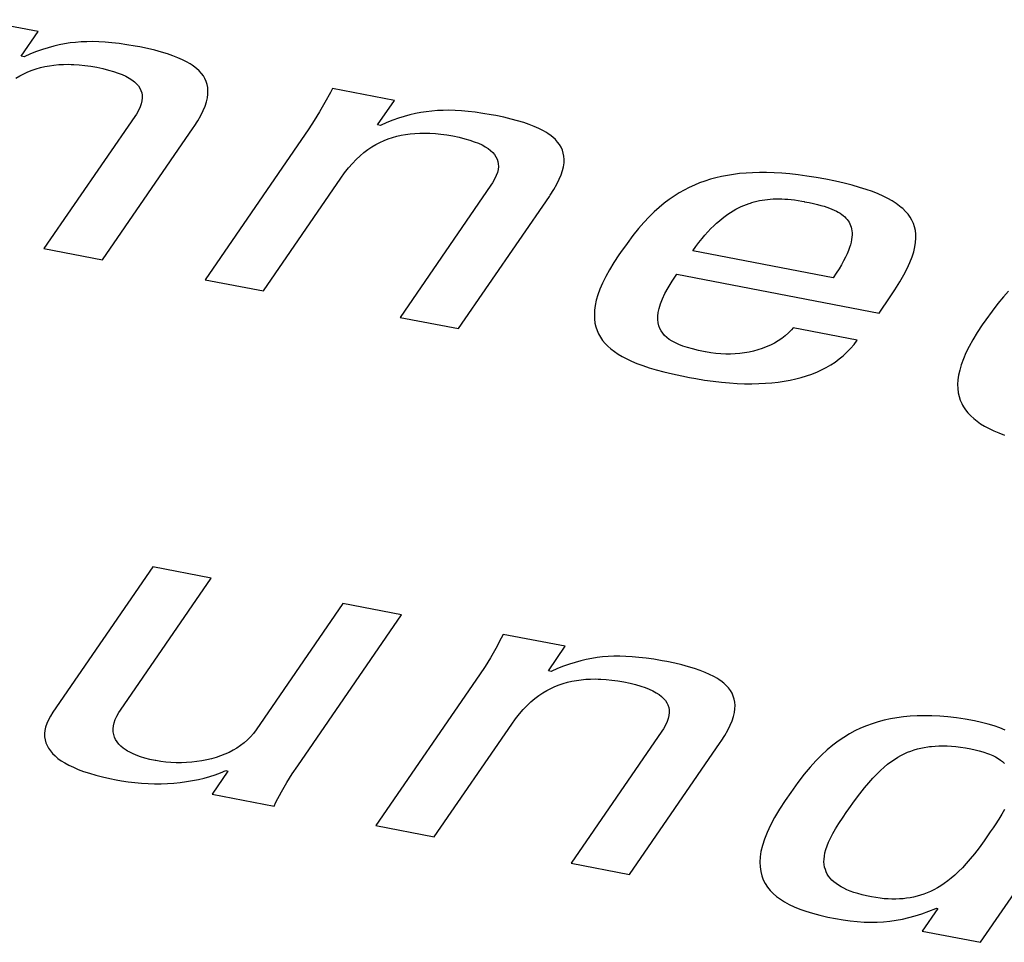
# Model space of a CAD drawing. Header units: millimetres. Extents: x -728 to -141, y -62 to 525.
# Tile 144 of 186: x -227.11 to -224.13, y 468.61 to 471.4. Entities that reach past the tile are written whole.
import ezdxf

# ---------------------------------------------------------------- set-up
doc = ezdxf.new("R2010")
doc.units = ezdxf.units.MM
doc.header["$LTSCALE"] = 23.1
doc.layers.add('R912005502_AM_0', color=7, linetype='CONTINUOUS')

msp = doc.modelspace()

# ---------------------------------------------------------------- linework, layer by layer
at = {"layer": 'R912005502_AM_0', "color": 7}
for p, q in [((-227.0532, 471.3658), (-227.2406, 471.402)), ((-227.1041, 471.2916), (-227.0532, 471.3658)), ((-227.0062, 471.3219), (-227.023, 471.3173)), ((-226.9896, 471.3258), (-227.0062, 471.3219)), ((-226.9731, 471.329), (-226.9896, 471.3258)), ((-226.9565, 471.3315), (-226.9731, 471.329)), ((-226.9399, 471.3334), (-226.9565, 471.3315)), ((-226.923, 471.3348), (-226.9399, 471.3334)), ((-226.9058, 471.3355), (-226.923, 471.3348)), ((-226.8881, 471.3357), (-226.9058, 471.3355)), ((-226.8697, 471.3352), (-226.8881, 471.3357)), ((-226.8504, 471.3341), (-226.8697, 471.3352)), ((-226.8301, 471.3323), (-226.8504, 471.3341)), ((-226.8085, 471.3297), (-226.8301, 471.3323)), ((-226.7852, 471.3264), (-226.8085, 471.3297)), ((-226.7599, 471.3221), (-226.7852, 471.3264)), ((-226.7459, 471.3195), (-226.7599, 471.3221)), ((-227.0955, 471.29), (-227.1041, 471.2916)), ((-227.0763, 471.2983), (-227.0955, 471.29)), ((-227.0579, 471.3056), (-227.0763, 471.2983)), ((-227.0402, 471.3119), (-227.0579, 471.3056)), ((-227.023, 471.3173), (-227.0402, 471.3119)), ((-226.722, 471.3146), (-226.7459, 471.3195)), ((-226.7001, 471.3094), (-226.722, 471.3146)), ((-226.6802, 471.3041), (-226.7001, 471.3094)), ((-226.6619, 471.2986), (-226.6802, 471.3041)), ((-226.6453, 471.2929), (-226.6619, 471.2986)), ((-226.6302, 471.287), (-226.6453, 471.2929)), ((-227.0328, 471.2602), (-227.0192, 471.2627)), ((-227.0192, 471.2627), (-227.0054, 471.2646)), ((-227.0054, 471.2646), (-226.9911, 471.266)), ((-226.9911, 471.266), (-226.9764, 471.2668)), ((-226.9764, 471.2668), (-226.9611, 471.267)), ((-226.9611, 471.267), (-226.9533, 471.2668)), ((-226.9533, 471.2668), (-226.9454, 471.2665)), ((-226.9454, 471.2665), (-226.929, 471.2654)), ((-226.929, 471.2654), (-226.912, 471.2637)), ((-226.912, 471.2637), (-226.8943, 471.2612)), ((-226.8943, 471.2612), (-226.8759, 471.2579)), ((-226.6165, 471.2809), (-226.6302, 471.287)), ((-226.6041, 471.2746), (-226.6165, 471.2809)), ((-226.5929, 471.268), (-226.6041, 471.2746)), ((-226.5877, 471.2647), (-226.5929, 471.268)), ((-226.5828, 471.2613), (-226.5877, 471.2647)), ((-226.5739, 471.2543), (-226.5828, 471.2613)), ((-227.121, 471.2247), (-227.1089, 471.232)), ((-227.1089, 471.232), (-227.0967, 471.2384)), ((-227.0967, 471.2384), (-227.0843, 471.2441)), ((-227.0843, 471.2441), (-227.0717, 471.249)), ((-227.0717, 471.249), (-227.059, 471.2534)), ((-227.059, 471.2534), (-227.046, 471.2571)), ((-227.046, 471.2571), (-227.0328, 471.2602)), ((-226.8759, 471.2579), (-226.8572, 471.254)), ((-226.8572, 471.254), (-226.8402, 471.2498)), ((-226.8402, 471.2498), (-226.8249, 471.2454)), ((-226.8249, 471.2454), (-226.8111, 471.2407)), ((-226.8111, 471.2407), (-226.7988, 471.2359)), ((-226.7988, 471.2359), (-226.7878, 471.2308)), ((-226.5661, 471.2471), (-226.5739, 471.2543)), ((-226.5593, 471.2396), (-226.5661, 471.2471)), ((-226.5535, 471.2318), (-226.5593, 471.2396)), ((-226.5486, 471.2237), (-226.5535, 471.2318)), ((-226.7878, 471.2308), (-226.7827, 471.2281)), ((-226.7827, 471.2281), (-226.778, 471.2254)), ((-226.778, 471.2254), (-226.7694, 471.2199)), ((-226.7694, 471.2199), (-226.7619, 471.2141)), ((-226.7619, 471.2141), (-226.7555, 471.2081)), ((-226.7555, 471.2081), (-226.7501, 471.2018)), ((-226.7501, 471.2018), (-226.7457, 471.1952)), ((-226.5448, 471.2151), (-226.5486, 471.2237)), ((-226.542, 471.2062), (-226.5448, 471.2151)), ((-226.5402, 471.1968), (-226.542, 471.2062)), ((-226.7457, 471.1952), (-226.7424, 471.1883)), ((-226.7424, 471.1883), (-226.74, 471.1811)), ((-226.74, 471.1811), (-226.7387, 471.1734)), ((-226.7387, 471.1734), (-226.7385, 471.1653)), ((-226.5414, 471.1652), (-226.5398, 471.1763)), ((-226.5395, 471.1869), (-226.5402, 471.1968)), ((-226.5398, 471.1763), (-226.5395, 471.1869)), ((-226.1694, 471.1822), (-226.186, 471.1514)), ((-226.1633, 471.1942), (-226.1694, 471.1822)), ((-225.9758, 471.158), (-226.1633, 471.1942)), ((-226.7415, 471.1476), (-226.7449, 471.1379)), ((-226.7394, 471.1567), (-226.7415, 471.1476)), ((-226.7385, 471.1653), (-226.7394, 471.1567)), ((-226.5484, 471.1406), (-226.5442, 471.1533)), ((-226.5442, 471.1533), (-226.5414, 471.1652)), ((-226.186, 471.1514), (-226.2022, 471.1232)), ((-226.0268, 471.0838), (-225.9758, 471.158)), ((-226.756, 471.1166), (-226.761, 471.1091)), ((-226.7497, 471.1276), (-226.756, 471.1166)), ((-226.7449, 471.1379), (-226.7497, 471.1276)), ((-226.5705, 471.0964), (-226.5614, 471.1123)), ((-226.5614, 471.1123), (-226.5541, 471.1269)), ((-226.5541, 471.1269), (-226.5484, 471.1406)), ((-226.2022, 471.1232), (-226.2185, 471.0969)), ((-225.9288, 471.1141), (-225.9456, 471.1095)), ((-225.9122, 471.118), (-225.9288, 471.1141)), ((-225.8957, 471.1212), (-225.9122, 471.118)), ((-225.8792, 471.1237), (-225.8957, 471.1212)), ((-225.8625, 471.1257), (-225.8792, 471.1237)), ((-225.8457, 471.127), (-225.8625, 471.1257)), ((-225.8284, 471.1277), (-225.8457, 471.127)), ((-225.8107, 471.1279), (-225.8284, 471.1277)), ((-225.7923, 471.1274), (-225.8107, 471.1279)), ((-225.7731, 471.1263), (-225.7923, 471.1274)), ((-225.7528, 471.1245), (-225.7731, 471.1263)), ((-225.7311, 471.122), (-225.7528, 471.1245)), ((-225.7078, 471.1186), (-225.7311, 471.122)), ((-225.6825, 471.1143), (-225.7078, 471.1186)), ((-225.6685, 471.1117), (-225.6825, 471.1143)), ((-226.761, 471.1091), (-227.0355, 470.7094)), ((-226.5815, 471.0791), (-226.5705, 471.0964)), ((-226.2185, 471.0969), (-226.2348, 471.0722)), ((-226.0181, 471.0822), (-226.0268, 471.0838)), ((-225.9989, 471.0906), (-226.0181, 471.0822)), ((-225.9805, 471.0978), (-225.9989, 471.0906)), ((-225.9628, 471.1041), (-225.9805, 471.0978)), ((-225.9456, 471.1095), (-225.9628, 471.1041)), ((-225.6446, 471.1068), (-225.6685, 471.1117)), ((-225.6228, 471.1016), (-225.6446, 471.1068)), ((-225.6028, 471.0963), (-225.6228, 471.1016)), ((-225.5846, 471.0908), (-225.6028, 471.0963)), ((-225.568, 471.0851), (-225.5846, 471.0908)), ((-225.5529, 471.0792), (-225.568, 471.0851)), ((-226.8588, 470.6753), (-226.5843, 471.075)), ((-226.5843, 471.075), (-226.5815, 471.0791)), ((-226.2348, 471.0722), (-226.5485, 470.6155)), ((-225.9555, 471.0524), (-225.9419, 471.0549)), ((-225.9419, 471.0549), (-225.928, 471.0569)), ((-225.928, 471.0569), (-225.9138, 471.0582)), ((-225.9138, 471.0582), (-225.8991, 471.059)), ((-225.8991, 471.059), (-225.8838, 471.0592)), ((-225.8838, 471.0592), (-225.876, 471.059)), ((-225.876, 471.059), (-225.8681, 471.0587)), ((-225.8681, 471.0587), (-225.8517, 471.0576)), ((-225.8517, 471.0576), (-225.8347, 471.0559)), ((-225.8347, 471.0559), (-225.8171, 471.0534)), ((-225.8171, 471.0534), (-225.7987, 471.0502)), ((-225.5392, 471.0731), (-225.5529, 471.0792)), ((-225.5268, 471.0668), (-225.5392, 471.0731)), ((-225.5156, 471.0603), (-225.5268, 471.0668)), ((-225.5104, 471.0569), (-225.5156, 471.0603)), ((-225.5055, 471.0535), (-225.5104, 471.0569)), ((-225.4966, 471.0465), (-225.5055, 471.0535)), ((-226.0437, 471.017), (-226.0316, 471.0242)), ((-226.0316, 471.0242), (-226.0194, 471.0306)), ((-226.0194, 471.0306), (-226.007, 471.0363)), ((-226.007, 471.0363), (-225.9944, 471.0413)), ((-225.9944, 471.0413), (-225.9817, 471.0456)), ((-225.9817, 471.0456), (-225.9687, 471.0493)), ((-225.9687, 471.0493), (-225.9555, 471.0524)), ((-225.7987, 471.0502), (-225.7799, 471.0462)), ((-225.7799, 471.0462), (-225.763, 471.0421)), ((-225.763, 471.0421), (-225.7477, 471.0376)), ((-225.7477, 471.0376), (-225.7339, 471.033)), ((-225.7339, 471.033), (-225.7215, 471.0281)), ((-225.7215, 471.0281), (-225.7105, 471.023)), ((-225.7105, 471.023), (-225.7054, 471.0204)), ((-225.4888, 471.0393), (-225.4966, 471.0465)), ((-225.482, 471.0318), (-225.4888, 471.0393)), ((-225.4762, 471.024), (-225.482, 471.0318)), ((-225.4714, 471.0159), (-225.4762, 471.024)), ((-226.0794, 470.99), (-226.0676, 471)), ((-226.0676, 471), (-226.0557, 471.0089)), ((-226.0557, 471.0089), (-226.0437, 471.017)), ((-225.7054, 471.0204), (-225.7007, 471.0177)), ((-225.7007, 471.0177), (-225.6921, 471.0121)), ((-225.6921, 471.0121), (-225.6846, 471.0063)), ((-225.6846, 471.0063), (-225.6782, 471.0003)), ((-225.6782, 471.0003), (-225.6728, 470.994)), ((-225.6728, 470.994), (-225.6685, 470.9875)), ((-225.4675, 471.0074), (-225.4714, 471.0159)), ((-225.4647, 470.9984), (-225.4675, 471.0074)), ((-225.4629, 470.989), (-225.4647, 470.9984)), ((-226.1144, 470.9534), (-226.1028, 470.9669)), ((-226.1028, 470.9669), (-226.0911, 470.979)), ((-226.0911, 470.979), (-226.0794, 470.99)), ((-225.6685, 470.9875), (-225.6651, 470.9806)), ((-225.6651, 470.9806), (-225.6628, 470.9733)), ((-225.6628, 470.9733), (-225.6614, 470.9656)), ((-225.6614, 470.9656), (-225.6612, 470.9575)), ((-225.4641, 470.9574), (-225.4626, 470.9686)), ((-225.4622, 470.9791), (-225.4629, 470.989)), ((-225.4626, 470.9686), (-225.4622, 470.9791)), ((-226.1374, 470.9228), (-226.1261, 470.9385)), ((-226.1261, 470.9385), (-226.1144, 470.9534)), ((-225.6642, 470.9399), (-225.6677, 470.9302)), ((-225.6621, 470.949), (-225.6642, 470.9399)), ((-225.6612, 470.9575), (-225.6621, 470.949)), ((-225.4712, 470.9328), (-225.467, 470.9455)), ((-225.467, 470.9455), (-225.4641, 470.9574)), ((-224.9501, 470.934), (-224.9683, 470.9311)), ((-224.9314, 470.9363), (-224.9501, 470.934)), ((-224.9121, 470.938), (-224.9314, 470.9363)), ((-224.892, 470.9391), (-224.9121, 470.938)), ((-224.8713, 470.9397), (-224.892, 470.9391)), ((-224.8498, 470.9396), (-224.8713, 470.9397)), ((-224.8274, 470.9389), (-224.8498, 470.9396)), ((-224.8041, 470.9375), (-224.8274, 470.9389)), ((-224.7797, 470.9354), (-224.8041, 470.9375)), ((-224.7544, 470.9326), (-224.7797, 470.9354)), ((-226.3719, 470.5814), (-226.1374, 470.9228)), ((-225.6788, 470.9088), (-225.6837, 470.9013)), ((-225.6725, 470.9199), (-225.6788, 470.9088)), ((-225.6677, 470.9302), (-225.6725, 470.9199)), ((-225.4932, 470.8886), (-225.4841, 470.9045)), ((-225.4841, 470.9045), (-225.4768, 470.9192)), ((-225.4768, 470.9192), (-225.4712, 470.9328)), ((-225.0524, 470.9082), (-225.0682, 470.9018)), ((-225.0363, 470.914), (-225.0524, 470.9082)), ((-225.0199, 470.9192), (-225.0363, 470.914)), ((-225.0031, 470.9237), (-225.0199, 470.9192)), ((-224.9859, 470.9277), (-225.0031, 470.9237)), ((-224.9683, 470.9311), (-224.9859, 470.9277)), ((-224.7278, 470.929), (-224.7544, 470.9326)), ((-224.7, 470.9246), (-224.7278, 470.929)), ((-224.6709, 470.9193), (-224.7, 470.9246)), ((-224.6419, 470.9134), (-224.6709, 470.9193)), ((-224.6154, 470.9073), (-224.6419, 470.9134)), ((-224.591, 470.9012), (-224.6154, 470.9073)), ((-225.6837, 470.9013), (-225.9582, 470.5016)), ((-225.5043, 470.8713), (-225.4932, 470.8886)), ((-225.1145, 470.8781), (-225.1296, 470.8686)), ((-225.0992, 470.8867), (-225.1145, 470.8781)), ((-225.0838, 470.8946), (-225.0992, 470.8867)), ((-225.0682, 470.9018), (-225.0838, 470.8946)), ((-224.5688, 470.8948), (-224.591, 470.9012)), ((-224.5483, 470.8884), (-224.5688, 470.8948)), ((-224.5297, 470.8818), (-224.5483, 470.8884)), ((-224.5126, 470.875), (-224.5297, 470.8818)), ((-224.497, 470.8681), (-224.5126, 470.875)), ((-225.7815, 470.4676), (-225.507, 470.8672)), ((-225.507, 470.8672), (-225.5043, 470.8713)), ((-225.1597, 470.8467), (-225.1748, 470.8342)), ((-225.1447, 470.8582), (-225.1597, 470.8467)), ((-225.1296, 470.8686), (-225.1447, 470.8582)), ((-224.9109, 470.8433), (-224.903, 470.8462)), ((-224.903, 470.8462), (-224.899, 470.8475)), ((-224.899, 470.8475), (-224.895, 470.8488)), ((-224.895, 470.8488), (-224.8871, 470.8511)), ((-224.8871, 470.8511), (-224.8792, 470.8531)), ((-224.8792, 470.8531), (-224.8713, 470.8548)), ((-224.8713, 470.8548), (-224.8632, 470.8563)), ((-224.8632, 470.8563), (-224.8552, 470.8576)), ((-224.8552, 470.8576), (-224.847, 470.8586)), ((-224.847, 470.8586), (-224.8388, 470.8593)), ((-224.8388, 470.8593), (-224.8304, 470.8599)), ((-224.8304, 470.8599), (-224.8218, 470.8602)), ((-224.8218, 470.8602), (-224.8131, 470.8602)), ((-224.8131, 470.8602), (-224.8041, 470.86)), ((-224.8041, 470.86), (-224.7949, 470.8596)), ((-224.7949, 470.8596), (-224.7854, 470.8588)), ((-224.7854, 470.8588), (-224.7755, 470.8579)), ((-224.7755, 470.8579), (-224.7653, 470.8566)), ((-224.7653, 470.8566), (-224.7546, 470.855)), ((-224.7546, 470.855), (-224.7433, 470.8531)), ((-224.7433, 470.8531), (-224.7367, 470.8518)), ((-224.7367, 470.8518), (-224.7352, 470.8515)), ((-224.7352, 470.8515), (-224.7206, 470.8486)), ((-224.7206, 470.8486), (-224.7078, 470.8458)), ((-224.7078, 470.8458), (-224.6962, 470.843)), ((-224.4828, 470.861), (-224.497, 470.8681)), ((-224.4698, 470.8537), (-224.4828, 470.861)), ((-224.4581, 470.8462), (-224.4698, 470.8537)), ((-224.4475, 470.8384), (-224.4581, 470.8462)), ((-225.19, 470.8205), (-225.2054, 470.8053)), ((-225.1748, 470.8342), (-225.19, 470.8205)), ((-224.9672, 470.8133), (-224.959, 470.8188)), ((-224.959, 470.8188), (-224.9509, 470.8238)), ((-224.9509, 470.8238), (-224.9428, 470.8284)), ((-224.9428, 470.8284), (-224.9347, 470.8327)), ((-224.9347, 470.8327), (-224.9268, 470.8366)), ((-224.9268, 470.8366), (-224.9188, 470.8401)), ((-224.9188, 470.8401), (-224.9109, 470.8433)), ((-224.6962, 470.843), (-224.6858, 470.8402)), ((-224.6858, 470.8402), (-224.6762, 470.8375)), ((-224.6762, 470.8375), (-224.6675, 470.8346)), ((-224.6675, 470.8346), (-224.6595, 470.8318)), ((-224.6595, 470.8318), (-224.6521, 470.8289)), ((-224.6521, 470.8289), (-224.6452, 470.8259)), ((-224.6452, 470.8259), (-224.6389, 470.8228)), ((-224.6389, 470.8228), (-224.633, 470.8196)), ((-224.633, 470.8196), (-224.6276, 470.8163)), ((-224.6276, 470.8163), (-224.6225, 470.8129)), ((-224.4426, 470.8344), (-224.4475, 470.8384)), ((-224.438, 470.8304), (-224.4426, 470.8344)), ((-224.4295, 470.8221), (-224.438, 470.8304)), ((-224.4221, 470.8135), (-224.4295, 470.8221)), ((-225.2211, 470.7886), (-225.2372, 470.77)), ((-225.2054, 470.8053), (-225.2211, 470.7886)), ((-225.0096, 470.7785), (-225.001, 470.7866)), ((-225.001, 470.7866), (-224.9924, 470.794)), ((-224.9924, 470.794), (-224.9839, 470.801)), ((-224.9839, 470.801), (-224.9755, 470.8074)), ((-224.9755, 470.8074), (-224.9672, 470.8133)), ((-224.6225, 470.8129), (-224.6179, 470.8094)), ((-224.6179, 470.8094), (-224.6137, 470.8057)), ((-224.6137, 470.8057), (-224.6098, 470.8018)), ((-224.6098, 470.8018), (-224.6063, 470.7978)), ((-224.6063, 470.7978), (-224.6031, 470.7936)), ((-224.6031, 470.7936), (-224.6003, 470.7892)), ((-224.6003, 470.7892), (-224.5978, 470.7845)), ((-224.4157, 470.8046), (-224.4221, 470.8135)), ((-224.4102, 470.7952), (-224.4157, 470.8046)), ((-224.4058, 470.7855), (-224.4102, 470.7952)), ((-224.4024, 470.7752), (-224.4058, 470.7855)), ((-225.2372, 470.77), (-225.254, 470.7491)), ((-225.0362, 470.7506), (-225.0272, 470.7606)), ((-225.0272, 470.7606), (-225.0184, 470.7699)), ((-225.0184, 470.7699), (-225.0096, 470.7785)), ((-224.5978, 470.7845), (-224.5957, 470.7796)), ((-224.5957, 470.7796), (-224.5941, 470.7745)), ((-224.5941, 470.7745), (-224.5928, 470.769)), ((-224.5928, 470.769), (-224.5919, 470.7633)), ((-224.5919, 470.7633), (-224.5914, 470.7573)), ((-224.5914, 470.7573), (-224.5914, 470.7508)), ((-224.3999, 470.7645), (-224.4024, 470.7752)), ((-224.3986, 470.7531), (-224.3999, 470.7645)), ((-225.2719, 470.7254), (-225.2917, 470.6976)), ((-225.254, 470.7491), (-225.2719, 470.7254)), ((-225.0637, 470.7163), (-225.0544, 470.7285)), ((-225.0544, 470.7285), (-225.0452, 470.74)), ((-225.0452, 470.74), (-225.0362, 470.7506)), ((-224.5944, 470.7293), (-224.5965, 470.7212)), ((-224.5928, 470.7369), (-224.5944, 470.7293)), ((-224.5919, 470.7441), (-224.5928, 470.7369)), ((-224.5914, 470.7508), (-224.5919, 470.7441)), ((-224.4013, 470.7147), (-224.3992, 470.7283)), ((-224.3992, 470.7283), (-224.3983, 470.7411)), ((-224.3983, 470.7411), (-224.3986, 470.7531)), ((-227.0355, 470.7094), (-226.8588, 470.6753)), ((-225.2917, 470.6976), (-225.2964, 470.6908)), ((-225.0731, 470.7033), (-225.0637, 470.7163)), ((-224.6485, 470.6214), (-225.0731, 470.7033)), ((-224.6025, 470.7035), (-224.6066, 470.6938)), ((-224.5992, 470.7126), (-224.6025, 470.7035)), ((-224.5965, 470.7212), (-224.5992, 470.7126)), ((-224.4098, 470.6845), (-224.4048, 470.7001)), ((-224.4048, 470.7001), (-224.4013, 470.7147)), ((-225.3118, 470.6674), (-225.3252, 470.6454)), ((-225.2964, 470.6908), (-225.3118, 470.6674)), ((-224.617, 470.6726), (-224.6234, 470.6609)), ((-224.6114, 470.6835), (-224.617, 470.6726)), ((-224.6066, 470.6938), (-224.6114, 470.6835)), ((-224.4245, 470.6497), (-224.4163, 470.6678)), ((-224.4163, 470.6678), (-224.4098, 470.6845)), ((-225.3252, 470.6454), (-225.3366, 470.6247)), ((-224.6308, 470.6486), (-224.6391, 470.6354)), ((-224.6234, 470.6609), (-224.6308, 470.6486)), ((-224.4346, 470.63), (-224.4245, 470.6497)), ((-226.5485, 470.6155), (-226.3719, 470.5814)), ((-225.3366, 470.6247), (-225.3461, 470.6052)), ((-225.1477, 470.5914), (-225.1359, 470.611)), ((-225.1359, 470.611), (-225.1217, 470.6325)), ((-225.1217, 470.6325), (-224.5097, 470.5145)), ((-224.6391, 470.6354), (-224.6485, 470.6214)), ((-224.4616, 470.585), (-224.4469, 470.6086)), ((-224.4469, 470.6086), (-224.4346, 470.63)), ((-225.354, 470.5869), (-225.3602, 470.5696)), ((-225.3461, 470.6052), (-225.354, 470.5869)), ((-225.1572, 470.5736), (-225.1477, 470.5914)), ((-224.4759, 470.5636), (-224.4616, 470.585)), ((-224.1179, 470.5813), (-224.1337, 470.5634)), ((-225.3649, 470.5533), (-225.3682, 470.5379)), ((-225.3602, 470.5696), (-225.3649, 470.5533)), ((-225.1706, 470.5425), (-225.1648, 470.5573)), ((-225.1648, 470.5573), (-225.1572, 470.5736)), ((-224.5097, 470.5145), (-224.4759, 470.5636)), ((-224.1337, 470.5634), (-224.1502, 470.5434)), ((-225.3702, 470.5234), (-225.3709, 470.5097)), ((-225.3682, 470.5379), (-225.3702, 470.5234)), ((-225.1789, 470.5052), (-225.1775, 470.5166)), ((-225.1775, 470.5166), (-225.1748, 470.5289)), ((-225.1748, 470.5289), (-225.1706, 470.5425)), ((-224.1676, 470.5208), (-224.1865, 470.4946)), ((-224.1502, 470.5434), (-224.1676, 470.5208)), ((-225.9582, 470.5016), (-225.7815, 470.4676)), ((-225.3709, 470.5097), (-225.3705, 470.4968)), ((-225.3705, 470.4968), (-225.3689, 470.4845)), ((-225.179, 470.4948), (-225.1789, 470.5052)), ((-225.1781, 470.4853), (-225.179, 470.4948)), ((-224.1865, 470.4946), (-224.1974, 470.4788)), ((-225.3689, 470.4845), (-225.3663, 470.4729)), ((-225.3663, 470.4729), (-225.3627, 470.4619)), ((-225.3627, 470.4619), (-225.358, 470.4514)), ((-225.1761, 470.4764), (-225.1781, 470.4853)), ((-225.1731, 470.4683), (-225.1761, 470.4764)), ((-225.1691, 470.4607), (-225.1731, 470.4683)), ((-225.1642, 470.4536), (-225.1691, 470.4607)), ((-224.775, 470.4638), (-224.7839, 470.4546)), ((-224.7695, 470.4702), (-224.775, 470.4638)), ((-224.5756, 470.4328), (-224.7695, 470.4702)), ((-224.1974, 470.4788), (-224.2127, 470.4557)), ((-225.358, 470.4514), (-225.3524, 470.4414)), ((-225.3524, 470.4414), (-225.3459, 470.4319)), ((-225.3459, 470.4319), (-225.3384, 470.4229)), ((-225.1585, 470.447), (-225.1642, 470.4536)), ((-225.1518, 470.4409), (-225.1585, 470.447)), ((-225.1442, 470.4351), (-225.1518, 470.4409)), ((-225.1356, 470.4296), (-225.1442, 470.4351)), ((-225.1259, 470.4245), (-225.1356, 470.4296)), ((-224.8149, 470.4306), (-224.8264, 470.4238)), ((-224.804, 470.438), (-224.8149, 470.4306)), ((-224.7936, 470.446), (-224.804, 470.438)), ((-224.7839, 470.4546), (-224.7936, 470.446)), ((-224.5854, 470.4198), (-224.5756, 470.4328)), ((-224.226, 470.4339), (-224.2373, 470.4133)), ((-224.2127, 470.4557), (-224.226, 470.4339)), ((-225.3384, 470.4229), (-225.33, 470.4142)), ((-225.33, 470.4142), (-225.3206, 470.4059)), ((-225.3206, 470.4059), (-225.3103, 470.398)), ((-225.3103, 470.398), (-225.2989, 470.3904)), ((-225.115, 470.4196), (-225.1259, 470.4245)), ((-225.1029, 470.4149), (-225.115, 470.4196)), ((-225.0892, 470.4103), (-225.1029, 470.4149)), ((-225.0737, 470.406), (-225.0892, 470.4103)), ((-225.0562, 470.4017), (-225.0737, 470.406)), ((-225.0361, 470.3975), (-225.0562, 470.4017)), ((-225.0344, 470.3972), (-225.0361, 470.3975)), ((-224.8895, 470.3993), (-224.9029, 470.3963)), ((-224.8763, 470.4029), (-224.8895, 470.3993)), ((-224.8633, 470.4072), (-224.8763, 470.4029)), ((-224.8507, 470.4121), (-224.8633, 470.4072)), ((-224.8383, 470.4176), (-224.8507, 470.4121)), ((-224.8264, 470.4238), (-224.8383, 470.4176)), ((-224.6068, 470.3962), (-224.5958, 470.4076)), ((-224.5958, 470.4076), (-224.5854, 470.4198)), ((-224.2373, 470.4133), (-224.2468, 470.394)), ((-225.2989, 470.3904), (-225.2864, 470.383)), ((-225.2864, 470.383), (-225.2729, 470.3759)), ((-225.2729, 470.3759), (-225.258, 470.369)), ((-225.258, 470.369), (-225.2419, 470.3623)), ((-225.0188, 470.3945), (-225.0344, 470.3972)), ((-225.0034, 470.3925), (-225.0188, 470.3945)), ((-224.9883, 470.3911), (-225.0034, 470.3925)), ((-224.9735, 470.3905), (-224.9883, 470.3911)), ((-224.9589, 470.3904), (-224.9735, 470.3905)), ((-224.9446, 470.391), (-224.9589, 470.3904)), ((-224.9304, 470.3921), (-224.9446, 470.391)), ((-224.9166, 470.3939), (-224.9304, 470.3921)), ((-224.9029, 470.3963), (-224.9166, 470.3939)), ((-224.6429, 470.3665), (-224.6303, 470.3757)), ((-224.6303, 470.3757), (-224.6183, 470.3856)), ((-224.6183, 470.3856), (-224.6068, 470.3962)), ((-224.2547, 470.3757), (-224.2609, 470.3585)), ((-224.2468, 470.394), (-224.2547, 470.3757)), ((-225.2419, 470.3623), (-225.2242, 470.3558)), ((-225.2242, 470.3558), (-225.2049, 470.3494)), ((-225.2049, 470.3494), (-225.1838, 470.3431)), ((-225.1838, 470.3431), (-225.1605, 470.3369)), ((-224.6981, 470.3363), (-224.6836, 470.3429)), ((-224.6836, 470.3429), (-224.6695, 470.3501)), ((-224.6695, 470.3501), (-224.656, 470.358)), ((-224.656, 470.358), (-224.6429, 470.3665)), ((-224.2657, 470.3423), (-224.2691, 470.327)), ((-224.2609, 470.3585), (-224.2657, 470.3423)), ((-225.1605, 470.3369), (-225.1348, 470.3307)), ((-225.1348, 470.3307), (-225.106, 470.3245)), ((-225.106, 470.3245), (-225.0826, 470.3198)), ((-225.0826, 470.3198), (-225.0642, 470.3164)), ((-225.0642, 470.3164), (-225.0374, 470.312)), ((-225.0374, 470.312), (-225.0115, 470.3084)), ((-225.0115, 470.3084), (-224.9864, 470.3054)), ((-224.8146, 470.3058), (-224.7963, 470.3085)), ((-224.7963, 470.3085), (-224.7786, 470.3117)), ((-224.7786, 470.3117), (-224.7614, 470.3155)), ((-224.7614, 470.3155), (-224.7448, 470.3198)), ((-224.7448, 470.3198), (-224.7288, 470.3247)), ((-224.7288, 470.3247), (-224.7132, 470.3302)), ((-224.7132, 470.3302), (-224.7056, 470.3332)), ((-224.7056, 470.3332), (-224.6981, 470.3363)), ((-224.2711, 470.3126), (-224.272, 470.299)), ((-224.2691, 470.327), (-224.2711, 470.3126)), ((-224.9864, 470.3054), (-224.9622, 470.3033)), ((-224.9622, 470.3033), (-224.9389, 470.3017)), ((-224.9389, 470.3017), (-224.9163, 470.3009)), ((-224.9163, 470.3009), (-224.8945, 470.3007)), ((-224.8945, 470.3007), (-224.8735, 470.3011)), ((-224.8735, 470.3011), (-224.8532, 470.3021)), ((-224.8532, 470.3021), (-224.8336, 470.3036)), ((-224.8336, 470.3036), (-224.8146, 470.3058)), ((-224.272, 470.299), (-224.2716, 470.2861)), ((-224.2716, 470.2861), (-224.2702, 470.2738)), ((-224.2702, 470.2738), (-224.2677, 470.2623)), ((-224.2677, 470.2623), (-224.2642, 470.2513)), ((-224.2642, 470.2513), (-224.2598, 470.2408)), ((-224.2598, 470.2408), (-224.2572, 470.2358)), ((-224.2572, 470.2358), (-224.2544, 470.2309)), ((-224.2544, 470.2309), (-224.248, 470.2214)), ((-224.248, 470.2214), (-224.2408, 470.2124)), ((-224.2408, 470.2124), (-224.2326, 470.2037)), ((-224.2326, 470.2037), (-224.2235, 470.1955)), ((-224.2235, 470.1955), (-224.2134, 470.1876)), ((-224.2134, 470.1876), (-224.2024, 470.1799)), ((-224.2024, 470.1799), (-224.1903, 470.1726)), ((-224.1903, 470.1726), (-224.177, 470.1655)), ((-224.177, 470.1655), (-224.1626, 470.1586)), ((-224.1626, 470.1586), (-224.147, 470.1519)), ((-224.147, 470.1519), (-224.1298, 470.1454)), ((-226.7065, 469.7472), (-227.0085, 469.3076)), ((-226.5299, 469.7132), (-226.7065, 469.7472)), ((-226.8043, 469.3136), (-226.5299, 469.7132)), ((-226.1313, 469.6363), (-226.394, 469.2538)), ((-225.9545, 469.6022), (-226.1313, 469.6363)), ((-226.2682, 469.1455), (-225.9545, 469.6022)), ((-225.6465, 469.5428), (-225.6526, 469.5308)), ((-225.459, 469.5066), (-225.6465, 469.5428)), ((-225.6526, 469.5308), (-225.6692, 469.5001)), ((-225.51, 469.4324), (-225.459, 469.5066)), ((-225.6692, 469.5001), (-225.6854, 469.4718)), ((-225.3457, 469.4743), (-225.3624, 469.4723)), ((-225.3288, 469.4756), (-225.3457, 469.4743)), ((-225.3116, 469.4764), (-225.3288, 469.4756)), ((-225.2939, 469.4765), (-225.3116, 469.4764)), ((-225.2755, 469.476), (-225.2939, 469.4765)), ((-225.2563, 469.4749), (-225.2755, 469.476)), ((-225.236, 469.4731), (-225.2563, 469.4749)), ((-225.7016, 469.4455), (-225.718, 469.4208)), ((-225.6854, 469.4718), (-225.7016, 469.4455)), ((-225.4637, 469.4464), (-225.4821, 469.4391)), ((-225.446, 469.4527), (-225.4637, 469.4464)), ((-225.4288, 469.4581), (-225.446, 469.4527)), ((-225.412, 469.4627), (-225.4288, 469.4581)), ((-225.3954, 469.4666), (-225.412, 469.4627)), ((-225.3789, 469.4698), (-225.3954, 469.4666)), ((-225.3624, 469.4723), (-225.3789, 469.4698)), ((-225.2143, 469.4706), (-225.236, 469.4731)), ((-225.1911, 469.4673), (-225.2143, 469.4706)), ((-225.1658, 469.463), (-225.1911, 469.4673)), ((-225.1516, 469.4603), (-225.1658, 469.463)), ((-225.1278, 469.4554), (-225.1516, 469.4603)), ((-225.1059, 469.4503), (-225.1278, 469.4554)), ((-225.086, 469.445), (-225.1059, 469.4503)), ((-225.0677, 469.4394), (-225.086, 469.445)), ((-225.718, 469.4208), (-226.0317, 468.9641)), ((-225.5013, 469.4308), (-225.51, 469.4324)), ((-225.4821, 469.4391), (-225.5013, 469.4308)), ((-225.0511, 469.4337), (-225.0677, 469.4394)), ((-225.036, 469.4278), (-225.0511, 469.4337)), ((-225.0223, 469.4217), (-225.036, 469.4278)), ((-225.0099, 469.4154), (-225.0223, 469.4217)), ((-224.9987, 469.4089), (-225.0099, 469.4154)), ((-224.2024, 468.6113), (-223.6362, 469.4357)), ((-225.5025, 469.3792), (-225.4901, 469.3849)), ((-225.4901, 469.3849), (-225.4776, 469.3898)), ((-225.4776, 469.3898), (-225.4648, 469.3942)), ((-225.4648, 469.3942), (-225.4518, 469.3979)), ((-225.4518, 469.3979), (-225.4386, 469.401)), ((-225.4386, 469.401), (-225.4251, 469.4035)), ((-225.4251, 469.4035), (-225.4112, 469.4054)), ((-225.4112, 469.4054), (-225.3969, 469.4068)), ((-225.3969, 469.4068), (-225.3822, 469.4076)), ((-225.3822, 469.4076), (-225.367, 469.4078)), ((-225.367, 469.4078), (-225.3591, 469.4076)), ((-225.3591, 469.4076), (-225.3512, 469.4073)), ((-225.3512, 469.4073), (-225.3348, 469.4062)), ((-225.3348, 469.4062), (-225.3178, 469.4045)), ((-225.3178, 469.4045), (-225.3002, 469.402)), ((-225.3002, 469.402), (-225.2817, 469.3987)), ((-225.2817, 469.3987), (-225.263, 469.3948)), ((-225.263, 469.3948), (-225.246, 469.3906)), ((-225.246, 469.3906), (-225.2307, 469.3862)), ((-225.2307, 469.3862), (-225.217, 469.3815)), ((-224.9935, 469.4056), (-224.9987, 469.4089)), ((-224.9886, 469.4022), (-224.9935, 469.4056)), ((-224.9797, 469.3952), (-224.9886, 469.4022)), ((-224.9719, 469.388), (-224.9797, 469.3952)), ((-224.9651, 469.3805), (-224.9719, 469.388)), ((-225.5508, 469.3486), (-225.5389, 469.3575)), ((-225.5389, 469.3575), (-225.5269, 469.3655)), ((-225.5269, 469.3655), (-225.5148, 469.3728)), ((-225.5148, 469.3728), (-225.5025, 469.3792)), ((-225.217, 469.3815), (-225.2046, 469.3767)), ((-225.2046, 469.3767), (-225.1936, 469.3716)), ((-225.1936, 469.3716), (-225.1885, 469.3689)), ((-225.1885, 469.3689), (-225.1838, 469.3662)), ((-225.1838, 469.3662), (-225.1752, 469.3607)), ((-225.1752, 469.3607), (-225.1677, 469.3549)), ((-224.9593, 469.3726), (-224.9651, 469.3805)), ((-224.9544, 469.3645), (-224.9593, 469.3726)), ((-224.9506, 469.356), (-224.9544, 469.3645)), ((-224.9478, 469.347), (-224.9506, 469.356)), ((-225.5859, 469.3155), (-225.5743, 469.3276)), ((-225.5743, 469.3276), (-225.5625, 469.3386)), ((-225.5625, 469.3386), (-225.5508, 469.3486)), ((-225.1677, 469.3549), (-225.1613, 469.3489)), ((-225.1613, 469.3489), (-225.1559, 469.3426)), ((-225.1559, 469.3426), (-225.1516, 469.336)), ((-225.1516, 469.336), (-225.1482, 469.3291)), ((-225.1482, 469.3291), (-225.1458, 469.3219)), ((-224.946, 469.3376), (-224.9478, 469.347)), ((-224.9453, 469.3277), (-224.946, 469.3376)), ((-224.9456, 469.3172), (-224.9453, 469.3277)), ((-227.0161, 469.2957), (-227.0223, 469.2842)), ((-227.0085, 469.3076), (-227.0161, 469.2957)), ((-226.8199, 469.2852), (-226.8151, 469.2955)), ((-226.8151, 469.2955), (-226.809, 469.3064)), ((-226.809, 469.3064), (-226.8043, 469.3136)), ((-225.6093, 469.2871), (-225.5976, 469.3021)), ((-225.5976, 469.3021), (-225.5859, 469.3155)), ((-225.1452, 469.2975), (-225.1473, 469.2884)), ((-225.1458, 469.3219), (-225.1445, 469.3142)), ((-225.1443, 469.3061), (-225.1452, 469.2975)), ((-225.1445, 469.3142), (-225.1443, 469.3061)), ((-224.95, 469.2941), (-224.9472, 469.306)), ((-224.9472, 469.306), (-224.9456, 469.3172)), ((-224.3944, 469.2962), (-224.4156, 469.295)), ((-224.3835, 469.2965), (-224.3944, 469.2962)), ((-224.3724, 469.2965), (-224.3835, 469.2965)), ((-224.3497, 469.2961), (-224.3724, 469.2965)), ((-224.326, 469.2949), (-224.3497, 469.2961)), ((-227.027, 469.2731), (-227.0305, 469.2625)), ((-227.0223, 469.2842), (-227.027, 469.2731)), ((-226.8254, 469.2657), (-226.8232, 469.2752)), ((-226.8232, 469.2752), (-226.8199, 469.2852)), ((-225.855, 468.93), (-225.6206, 469.2714)), ((-225.6206, 469.2714), (-225.6093, 469.2871)), ((-225.1556, 469.2684), (-225.1619, 469.2574)), ((-225.1508, 469.2787), (-225.1556, 469.2684)), ((-225.1473, 469.2884), (-225.1508, 469.2787)), ((-224.9672, 469.2531), (-224.9599, 469.2678)), ((-224.9599, 469.2678), (-224.9542, 469.2814)), ((-224.9542, 469.2814), (-224.95, 469.2941)), ((-224.548, 469.2661), (-224.5654, 469.2588)), ((-224.5303, 469.2725), (-224.548, 469.2661)), ((-224.5123, 469.2782), (-224.5303, 469.2725)), ((-224.4939, 469.283), (-224.5123, 469.2782)), ((-224.4751, 469.2871), (-224.4939, 469.283)), ((-224.4559, 469.2905), (-224.4751, 469.2871)), ((-224.436, 469.2931), (-224.4559, 469.2905)), ((-224.4156, 469.295), (-224.436, 469.2931)), ((-224.3014, 469.2928), (-224.326, 469.2949)), ((-224.2757, 469.2898), (-224.3014, 469.2928)), ((-224.2489, 469.2858), (-224.2757, 469.2898)), ((-224.2208, 469.2808), (-224.2489, 469.2858)), ((-224.1995, 469.2763), (-224.2208, 469.2808)), ((-224.1796, 469.2712), (-224.1995, 469.2763)), ((-224.1612, 469.2657), (-224.1796, 469.2712)), ((-227.0327, 469.2523), (-227.0337, 469.2424)), ((-227.0337, 469.2424), (-227.0335, 469.233)), ((-227.0305, 469.2625), (-227.0327, 469.2523)), ((-226.8263, 469.2566), (-226.8254, 469.2657)), ((-226.826, 469.248), (-226.8263, 469.2566)), ((-226.8247, 469.2398), (-226.826, 469.248)), ((-226.8223, 469.2319), (-226.8247, 469.2398)), ((-226.402, 469.2429), (-226.4108, 469.2328)), ((-226.394, 469.2538), (-226.402, 469.2429)), ((-225.1668, 469.2499), (-225.4413, 468.8502)), ((-225.1619, 469.2574), (-225.1668, 469.2499)), ((-224.9873, 469.2199), (-224.9763, 469.2372)), ((-224.9763, 469.2372), (-224.9672, 469.2531)), ((-224.5995, 469.2414), (-224.6164, 469.2311)), ((-224.5825, 469.2505), (-224.5995, 469.2414)), ((-224.5654, 469.2588), (-224.5825, 469.2505)), ((-224.1441, 469.2597), (-224.1612, 469.2657)), ((-224.1282, 469.2531), (-224.1441, 469.2597)), ((-227.0335, 469.233), (-227.0322, 469.2238)), ((-227.0322, 469.2238), (-227.0298, 469.215)), ((-227.0298, 469.215), (-227.0264, 469.2065)), ((-227.0264, 469.2065), (-227.0219, 469.1982)), ((-226.8189, 469.2245), (-226.8223, 469.2319)), ((-226.8145, 469.2174), (-226.8189, 469.2245)), ((-226.8092, 469.2107), (-226.8145, 469.2174)), ((-226.8029, 469.2043), (-226.8092, 469.2107)), ((-226.4407, 469.2064), (-226.4519, 469.1989)), ((-226.4302, 469.2145), (-226.4407, 469.2064)), ((-226.4202, 469.2233), (-226.4302, 469.2145)), ((-226.4108, 469.2328), (-226.4202, 469.2233)), ((-225.2646, 468.8161), (-224.9901, 469.2158)), ((-224.9901, 469.2158), (-224.9873, 469.2199)), ((-224.6499, 469.2071), (-224.6666, 469.1932)), ((-224.6332, 469.2197), (-224.6499, 469.2071)), ((-224.6164, 469.2311), (-224.6332, 469.2197)), ((-227.0219, 469.1982), (-227.0163, 469.1902)), ((-227.0163, 469.1902), (-227.0097, 469.1825)), ((-227.0097, 469.1825), (-227.002, 469.1749)), ((-226.7956, 469.1982), (-226.8029, 469.2043)), ((-226.7873, 469.1925), (-226.7956, 469.1982)), ((-226.7828, 469.1897), (-226.7873, 469.1925)), ((-226.778, 469.1871), (-226.7828, 469.1897)), ((-226.7677, 469.1819), (-226.778, 469.1871)), ((-226.7563, 469.1772), (-226.7677, 469.1819)), ((-226.7438, 469.1727), (-226.7563, 469.1772)), ((-226.4883, 469.1801), (-226.5014, 469.1749)), ((-226.4756, 469.1858), (-226.4883, 469.1801)), ((-226.4635, 469.192), (-226.4756, 469.1858)), ((-226.4519, 469.1989), (-226.4635, 469.192)), ((-224.6835, 469.1777), (-224.7005, 469.1604)), ((-224.6666, 469.1932), (-224.6835, 469.1777)), ((-224.4533, 469.1708), (-224.4434, 469.1764)), ((-224.4434, 469.1764), (-224.4334, 469.1815)), ((-224.4334, 469.1815), (-224.4235, 469.1859)), ((-224.4235, 469.1859), (-224.4136, 469.1898)), ((-224.4136, 469.1898), (-224.4036, 469.1933)), ((-224.4036, 469.1933), (-224.3935, 469.1962)), ((-224.3935, 469.1962), (-224.3832, 469.1988)), ((-224.3832, 469.1988), (-224.3728, 469.2009)), ((-224.3728, 469.2009), (-224.3622, 469.2026)), ((-224.3622, 469.2026), (-224.3567, 469.2033)), ((-224.3567, 469.2033), (-224.3512, 469.204)), ((-224.3512, 469.204), (-224.34, 469.2049)), ((-224.34, 469.2049), (-224.3284, 469.2054)), ((-224.3284, 469.2054), (-224.3164, 469.2055)), ((-224.3164, 469.2055), (-224.304, 469.2052)), ((-224.304, 469.2052), (-224.291, 469.2044)), ((-224.291, 469.2044), (-224.2774, 469.2032)), ((-224.2774, 469.2032), (-224.2632, 469.2015)), ((-224.2632, 469.2015), (-224.2483, 469.1992)), ((-224.2483, 469.1992), (-224.2325, 469.1964)), ((-224.2325, 469.1964), (-224.2193, 469.1936)), ((-224.2193, 469.1936), (-224.2071, 469.1906)), ((-224.2071, 469.1906), (-224.1956, 469.1873)), ((-224.1956, 469.1873), (-224.1902, 469.1856)), ((-224.1902, 469.1856), (-224.185, 469.1838)), ((-224.185, 469.1838), (-224.1752, 469.1801)), ((-224.1752, 469.1801), (-224.166, 469.1761)), ((-227.002, 469.1749), (-226.9932, 469.1677)), ((-226.9932, 469.1677), (-226.9834, 469.1606)), ((-226.9834, 469.1606), (-226.9724, 469.1537)), ((-226.9724, 469.1537), (-226.9601, 469.1471)), ((-226.9601, 469.1471), (-226.9467, 469.1406)), ((-226.7301, 469.1685), (-226.7438, 469.1727)), ((-226.7153, 469.1647), (-226.7301, 469.1685)), ((-226.6991, 469.1613), (-226.7153, 469.1647)), ((-226.697, 469.1609), (-226.6991, 469.1613)), ((-226.6823, 469.1585), (-226.697, 469.1609)), ((-226.667, 469.1566), (-226.6823, 469.1585)), ((-226.6514, 469.1553), (-226.667, 469.1566)), ((-226.6357, 469.1546), (-226.6514, 469.1553)), ((-226.6199, 469.1546), (-226.6357, 469.1546)), ((-226.6041, 469.1551), (-226.6199, 469.1546)), ((-226.5885, 469.1562), (-226.6041, 469.1551)), ((-226.5731, 469.1579), (-226.5885, 469.1562)), ((-226.558, 469.1601), (-226.5731, 469.1579)), ((-226.5433, 469.163), (-226.558, 469.1601)), ((-226.5289, 469.1664), (-226.5433, 469.163)), ((-226.5149, 469.1704), (-226.5289, 469.1664)), ((-226.5014, 469.1749), (-226.5149, 469.1704)), ((-224.7005, 469.1604), (-224.7179, 469.1412)), ((-224.4947, 469.1408), (-224.484, 469.1496)), ((-224.484, 469.1496), (-224.4736, 469.1575)), ((-224.4736, 469.1575), (-224.4634, 469.1645)), ((-224.4634, 469.1645), (-224.4533, 469.1708)), ((-224.166, 469.1761), (-224.1576, 469.1719)), ((-224.1576, 469.1719), (-224.1499, 469.1674)), ((-224.1499, 469.1674), (-224.1428, 469.1627)), ((-224.1428, 469.1627), (-224.1363, 469.1577)), ((-224.1363, 469.1577), (-224.1304, 469.1525)), ((-226.9467, 469.1406), (-226.9319, 469.1344)), ((-226.9319, 469.1344), (-226.9158, 469.1283)), ((-226.9158, 469.1283), (-226.8982, 469.1225)), ((-226.8982, 469.1225), (-226.8791, 469.1169)), ((-226.8791, 469.1169), (-226.8584, 469.1116)), ((-226.5341, 469.113), (-226.5175, 469.1183)), ((-226.4795, 469.1293), (-226.5273, 469.0597)), ((-226.5175, 469.1183), (-226.5014, 469.1241)), ((-226.5014, 469.1241), (-226.4858, 469.1306)), ((-226.4858, 469.1306), (-226.4795, 469.1293)), ((-226.3007, 469.0946), (-226.2845, 469.1209)), ((-226.2845, 469.1209), (-226.2682, 469.1455)), ((-224.736, 469.1194), (-224.7552, 469.0945)), ((-224.7179, 469.1412), (-224.736, 469.1194)), ((-224.5286, 469.1077), (-224.5169, 469.12)), ((-224.5169, 469.12), (-224.5056, 469.131)), ((-224.5056, 469.131), (-224.4947, 469.1408)), ((-226.8584, 469.1116), (-226.836, 469.1065)), ((-226.836, 469.1065), (-226.8174, 469.1027)), ((-226.8174, 469.1027), (-226.8011, 469.0998)), ((-226.8011, 469.0998), (-226.781, 469.0968)), ((-226.781, 469.0968), (-226.761, 469.0944)), ((-226.761, 469.0944), (-226.7409, 469.0926)), ((-226.7409, 469.0926), (-226.7209, 469.0915)), ((-226.7209, 469.0915), (-226.7011, 469.0909)), ((-226.7011, 469.0909), (-226.6813, 469.091)), ((-226.6813, 469.091), (-226.6618, 469.0917)), ((-226.6618, 469.0917), (-226.6425, 469.093)), ((-226.6425, 469.093), (-226.6235, 469.0949)), ((-226.6235, 469.0949), (-226.6048, 469.0974)), ((-226.6048, 469.0974), (-226.5865, 469.1004)), ((-226.5865, 469.1004), (-226.5686, 469.104)), ((-226.5686, 469.104), (-226.5511, 469.1082)), ((-226.5511, 469.1082), (-226.5341, 469.113)), ((-226.317, 469.0663), (-226.3007, 469.0946)), ((-224.7552, 469.0945), (-224.7767, 469.0646)), ((-224.5541, 469.0781), (-224.541, 469.0938)), ((-224.541, 469.0938), (-224.5286, 469.1077)), ((-226.5273, 469.0597), (-226.3398, 469.0235)), ((-226.3338, 469.0352), (-226.317, 469.0663)), ((-224.7767, 469.0646), (-224.7933, 469.0407)), ((-224.5837, 469.0393), (-224.5682, 469.0601)), ((-224.5682, 469.0601), (-224.5541, 469.0781)), ((-226.3398, 469.0235), (-226.3338, 469.0352)), ((-224.7933, 469.0407), (-224.8108, 469.0141)), ((-224.6012, 469.0147), (-224.5837, 469.0393)), ((-224.8108, 469.0141), (-224.8257, 468.9891)), ((-224.618, 468.9902), (-224.6087, 469.0038)), ((-224.6087, 469.0038), (-224.6012, 469.0147)), ((-224.1379, 468.9991), (-224.1472, 468.9838)), ((-224.13, 469.0131), (-224.1379, 468.9991)), ((-224.8257, 468.9891), (-224.8382, 468.9657)), ((-224.6411, 468.9546), (-224.6309, 468.971)), ((-224.6309, 468.971), (-224.618, 468.9902)), ((-224.1472, 468.9838), (-224.1583, 468.9668)), ((-226.0317, 468.9641), (-225.855, 468.93)), ((-224.8484, 468.9438), (-224.8565, 468.9234)), ((-224.8382, 468.9657), (-224.8484, 468.9438)), ((-224.6567, 468.9266), (-224.6496, 468.94)), ((-224.6496, 468.94), (-224.6411, 468.9546)), ((-224.1732, 468.945), (-224.1919, 468.9183)), ((-224.165, 468.9571), (-224.1732, 468.945)), ((-224.1583, 468.9668), (-224.165, 468.9571)), ((-224.8565, 468.9234), (-224.8625, 468.9042)), ((-224.6671, 468.9027), (-224.6624, 468.9142)), ((-224.6624, 468.9142), (-224.6567, 468.9266)), ((-224.1919, 468.9183), (-224.2072, 468.8972)), ((-224.8668, 468.8863), (-224.8693, 468.8695)), ((-224.8625, 468.9042), (-224.8668, 468.8863)), ((-224.6752, 468.8721), (-224.6734, 468.8817)), ((-224.6734, 468.8817), (-224.6707, 468.8919)), ((-224.6707, 468.8919), (-224.6671, 468.9027)), ((-224.221, 468.8791), (-224.2338, 468.8633)), ((-224.2072, 468.8972), (-224.221, 468.8791)), ((-225.4413, 468.8502), (-225.2646, 468.8161)), ((-224.8693, 468.8695), (-224.8703, 468.8538)), ((-224.8703, 468.8538), (-224.8697, 468.8391)), ((-224.6763, 468.8544), (-224.6761, 468.863)), ((-224.6756, 468.8463), (-224.6763, 468.8544)), ((-224.6761, 468.863), (-224.6752, 468.8721)), ((-224.246, 468.8492), (-224.2577, 468.8365)), ((-224.2338, 468.8633), (-224.246, 468.8492)), ((-224.8697, 468.8391), (-224.8677, 468.8254)), ((-224.8677, 468.8254), (-224.8644, 468.8124)), ((-224.6743, 468.8386), (-224.6756, 468.8463)), ((-224.6722, 468.8313), (-224.6743, 468.8386)), ((-224.6695, 468.8244), (-224.6722, 468.8313)), ((-224.6662, 468.8178), (-224.6695, 468.8244)), ((-224.2691, 468.8251), (-224.2802, 468.8147)), ((-224.2577, 468.8365), (-224.2691, 468.8251)), ((-224.8644, 468.8124), (-224.8598, 468.8003)), ((-224.8598, 468.8003), (-224.854, 468.7889)), ((-224.6622, 468.8115), (-224.6662, 468.8178)), ((-224.6576, 468.8055), (-224.6622, 468.8115)), ((-224.6523, 468.7997), (-224.6576, 468.8055)), ((-224.6464, 468.7943), (-224.6523, 468.7997)), ((-224.6399, 468.789), (-224.6464, 468.7943)), ((-224.3018, 468.7968), (-224.3124, 468.7892)), ((-224.2911, 468.8053), (-224.3018, 468.7968)), ((-224.2802, 468.8147), (-224.2911, 468.8053)), ((-224.854, 468.7889), (-224.8471, 468.7783)), ((-224.8471, 468.7783), (-224.839, 468.7682)), ((-224.839, 468.7682), (-224.8298, 468.7588)), ((-224.6327, 468.784), (-224.6399, 468.789)), ((-224.6248, 468.7793), (-224.6327, 468.784)), ((-224.6162, 468.7747), (-224.6248, 468.7793)), ((-224.6068, 468.7703), (-224.6162, 468.7747)), ((-224.5966, 468.7662), (-224.6068, 468.7703)), ((-224.5857, 468.7623), (-224.5966, 468.7662)), ((-224.5738, 468.7585), (-224.5857, 468.7623)), ((-224.3641, 468.761), (-224.3744, 468.757)), ((-224.3539, 468.7654), (-224.3641, 468.761)), ((-224.3436, 468.7704), (-224.3539, 468.7654)), ((-224.3333, 468.776), (-224.3436, 468.7704)), ((-224.3229, 468.7822), (-224.3333, 468.776)), ((-224.3124, 468.7892), (-224.3229, 468.7822)), ((-224.8298, 468.7588), (-224.8195, 468.7499)), ((-224.8195, 468.7499), (-224.808, 468.7414)), ((-224.808, 468.7414), (-224.7954, 468.7335)), ((-224.7954, 468.7335), (-224.7815, 468.7259)), ((-224.5611, 468.755), (-224.5738, 468.7585)), ((-224.5474, 468.7517), (-224.5611, 468.755)), ((-224.5326, 468.7487), (-224.5474, 468.7517)), ((-224.5195, 468.7463), (-224.5326, 468.7487)), ((-224.5067, 468.7445), (-224.5195, 468.7463)), ((-224.4944, 468.7432), (-224.5067, 468.7445)), ((-224.4824, 468.7423), (-224.4944, 468.7432)), ((-224.4707, 468.7419), (-224.4824, 468.7423)), ((-224.4592, 468.7419), (-224.4707, 468.7419)), ((-224.4481, 468.7423), (-224.4592, 468.7419)), ((-224.4371, 468.7432), (-224.4481, 468.7423)), ((-224.4264, 468.7444), (-224.4371, 468.7432)), ((-224.4158, 468.7461), (-224.4264, 468.7444)), ((-224.4053, 468.7481), (-224.4158, 468.7461)), ((-224.3949, 468.7507), (-224.4053, 468.7481)), ((-224.3846, 468.7536), (-224.3949, 468.7507)), ((-224.3744, 468.757), (-224.3846, 468.7536)), ((-224.7815, 468.7259), (-224.7662, 468.7188)), ((-224.7662, 468.7188), (-224.7495, 468.712)), ((-224.7495, 468.712), (-224.7312, 468.7055)), ((-224.7312, 468.7055), (-224.7111, 468.6993)), ((-224.3802, 468.6978), (-224.3594, 468.7052)), ((-224.332, 468.7138), (-224.3791, 468.6453)), ((-224.3594, 468.7052), (-224.3379, 468.714)), ((-224.3379, 468.714), (-224.3363, 468.7147)), ((-224.3363, 468.7147), (-224.332, 468.7138)), ((-224.7111, 468.6993), (-224.689, 468.6934)), ((-224.689, 468.6934), (-224.6645, 468.6877)), ((-224.6645, 468.6877), (-224.6412, 468.683)), ((-224.6412, 468.683), (-224.6184, 468.679)), ((-224.6184, 468.679), (-224.5966, 468.676)), ((-224.5966, 468.676), (-224.5756, 468.6738)), ((-224.5756, 468.6738), (-224.5552, 468.6725)), ((-224.5552, 468.6725), (-224.5353, 468.6721)), ((-224.5353, 468.6721), (-224.5157, 468.6724)), ((-224.5157, 468.6724), (-224.4964, 468.6735)), ((-224.4964, 468.6735), (-224.4773, 468.6754)), ((-224.4773, 468.6754), (-224.4583, 468.6781)), ((-224.4583, 468.6781), (-224.4392, 468.6816)), ((-224.4392, 468.6816), (-224.4199, 468.686)), ((-224.4199, 468.686), (-224.4002, 468.6914)), ((-224.4002, 468.6914), (-224.3802, 468.6978)), ((-224.3791, 468.6453), (-224.2024, 468.6113))]:
    msp.add_line(p, q, dxfattribs=at)

doc.saveas('drawing.dxf')
